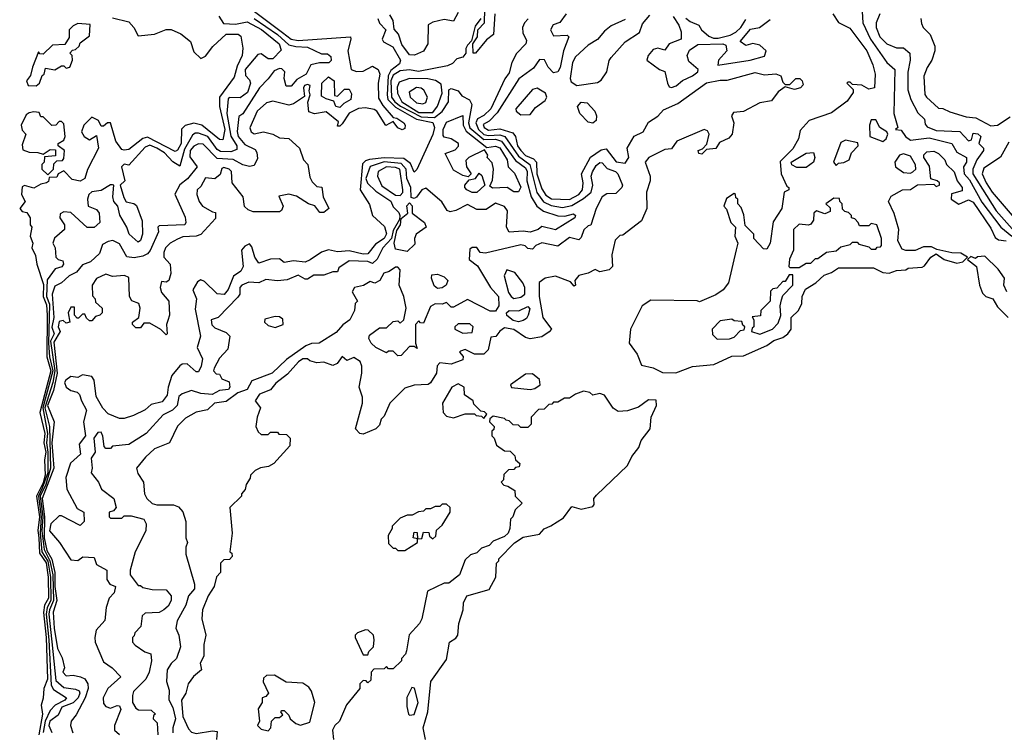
# Model space of a CAD drawing. Extents: x 2668140 to 2765664, y 823621 to 955240.
# Tile 172 of 256: x 2673244 to 2677489, y 895436 to 898509. Entities that reach past the tile are written whole.
import ezdxf

# ---------------------------------------------------------------- set-up
doc = ezdxf.new("R2010")
doc.units = 0

msp = doc.modelspace()

# ---------------------------------------------------------------- linework, layer by layer
at = {"layer": '0CON02XD'}
for points in [[(2674245, 898553.8), (2674376.7, 898453.3), (2674415, 898425.8), (2674445, 898420), (2674670, 898435), (2674672.5, 898425), (2674658.8, 898375), (2674673.3, 898295), (2674696.4, 898286.4), (2674725, 898286.7), (2674765, 898308.8), (2674790, 898295), (2674797.5, 898275), (2674790, 898235), (2674791.3, 898171.3), (2674809.7, 898139.7), (2674855, 898087.5), (2674870, 898085), (2674900, 898065), (2674906.7, 898055), (2674905, 898040), (2674893.8, 898033.8), (2674875, 898042.5), (2674855, 898070), (2674823, 898053), (2674784.2, 898114.2), (2674772.5, 898122.5), (2674735, 898129.2), (2674704.3, 898125.7), (2674665, 898106.2), (2674635, 898060), (2674625, 898050), (2674615, 898050), (2674618.3, 898068.3), (2674565, 898112.5), (2674515, 898103.8), (2674491.2, 898111.2), (2674486.1, 898153.9), (2674496.7, 898185), (2674492.5, 898202.5), (2674496.7, 898225), (2674485, 898230), (2674472.5, 898225), (2674467.5, 898215), (2674472.5, 898177.5), (2674425, 898145.8), (2674405, 898140), (2674335, 898157.5), (2674308.8, 898151.2), (2674268, 898115), (2674237, 898043), (2674242.5, 898025), (2674255, 898017.5), (2674295, 898026), (2674335, 898016.2), (2674365, 898000), (2674405, 897996.7), (2674450, 897955), (2674467.5, 897905), (2674486.7, 897885), (2674495, 897830), (2674505, 897810), (2674525, 897790), (2674547, 897787), (2674552.5, 897745), (2674577.5, 897695), (2674555, 897677.5), (2674538.3, 897678.3), (2674517, 897707), (2674490, 897715), (2674437.7, 897747.7), (2674405, 897756.2), (2674361.7, 897748.3), (2674380, 897705), (2674373.6, 897686.4), (2674365, 897680), (2674250.7, 897680.7), (2674229.3, 897689.3), (2674213.9, 897703.9), (2674207.5, 897745), (2674160, 897805), (2674156.7, 897855), (2674147.5, 897865), (2674125, 897872.5), (2674115, 897867.5), (2674108.3, 897841.7), (2674085, 897822.5), (2674045, 897827.5), (2674025, 897790), (2674010, 897775), (2674007.5, 897755), (2674017.5, 897725), (2674032.5, 897705), (2674075, 897680), (2674088.3, 897678.3), (2674088.3, 897651.7), (2674025, 897583.3), (2674005, 897576.2), (2673947, 897573), (2673925, 897563.3), (2673892.5, 897545), (2673873.3, 897525), (2673866.2, 897505), (2673866.2, 897485), (2673892.5, 897455), (2673896, 897415), (2673887.5, 897385), (2673875, 897377.5), (2673855, 897380), (2673850, 897355), (2673855, 897332.5), (2673886.7, 897295), (2673890, 897235), (2673882.5, 897212.5), (2673877.5, 897195), (2673880, 897155), (2673875, 897150), (2673853, 897173), (2673805, 897200.8), (2673780, 897200), (2673765, 897180), (2673745, 897180), (2673730, 897195), (2673730, 897205), (2673757.5, 897225), (2673763.3, 897265), (2673757.5, 897285), (2673727, 897297), (2673717.5, 897315), (2673715, 897397.5), (2673696.1, 897406.1), (2673645, 897402.5), (2673615, 897412.5), (2673575, 897393.3), (2673556.7, 897365), (2673558.3, 897318.3), (2673570, 897305), (2673571.7, 897291.7), (2673600, 897265), (2673600, 897245), (2673590, 897235), (2673570.7, 897229.3), (2673555, 897210), (2673545, 897210), (2673531.7, 897221.7), (2673525, 897240), (2673515, 897240), (2673498.3, 897221.7), (2673491.7, 897221.7), (2673480, 897235), (2673480, 897270), (2673465, 897270), (2673452.5, 897245), (2673460, 897205), (2673445, 897200), (2673431.7, 897211.7), (2673415, 897207.5), (2673410, 897185), (2673418, 897165), (2673390.9, 897119.1), (2673405.4, 896985), (2673389.5, 896910.5), (2673364.7, 896845), (2673392.9, 896775), (2673382.7, 896685), (2673390.8, 896575), (2673340.4, 896445), (2673351.6, 896365), (2673349, 896275), (2673360.8, 896220.8), (2673383.3, 896183.3), (2673395.3, 896125), (2673395.3, 896065.3), (2673403.9, 896005), (2673388.1, 895955), (2673393.5, 895885), (2673407.7, 895797.7), (2673427, 895757), (2673437.5, 895715), (2673430, 895695), (2673445, 895680), (2673475, 895683.3), (2673505.9, 895675.9), (2673525, 895666.7), (2673537.5, 895645), (2673540, 895625), (2673526.9, 895585), (2673488.3, 895511.7), (2673466.2, 895485), (2673463.8, 895465), (2673473.3, 895433.3)], [(2675292.5, 898535), (2675287.5, 898445), (2675257, 898423), (2675210, 898365), (2675200, 898365), (2675197.5, 898405), (2675217.5, 898435), (2675220, 898465), (2675247.5, 898495), (2675250, 898555)], [(2676876.7, 898545), (2676880, 898495), (2676912, 898425), (2676983.3, 898325), (2677016.7, 898295), (2677012.5, 898105), (2677030, 898045), (2677020, 898035), (2677045, 898032.5), (2677063.8, 898005), (2677085, 897990), (2677165, 897999.2), (2677262.5, 897975), (2677285, 897937.5), (2677326.2, 897915), (2677326.2, 897895), (2677314, 897875), (2677316, 897845), (2677338.7, 897818.7), (2677392.4, 897722.4), (2677474.4, 897614.4), (2677521.9, 897575)], [(2673645, 898517.5), (2673715, 898500), (2673736, 898476), (2673755, 898440), (2673825, 898446.2), (2673875, 898467.5), (2673897, 898467), (2673938.3, 898448.3), (2673980, 898415), (2673995, 898370), (2674025, 898342.5), (2674045, 898352.5), (2674077, 898393), (2674135, 898446.7), (2674186.7, 898446.7), (2674198.3, 898438.3), (2674206.1, 898386.1), (2674203.3, 898355), (2674181.2, 898308.8), (2674168.6, 898261.4), (2674105.7, 898175), (2674106, 898135), (2674128.6, 898035), (2674119.3, 897990.7), (2674105, 897992.5), (2674030, 898055), (2673995, 898062.9), (2673957.6, 898052.4), (2673942.4, 898037.6), (2673940.6, 897975), (2673925, 897946.2), (2673915, 897941.2), (2673795, 898002.5), (2673775, 897997.5), (2673715, 897950), (2673695, 897946), (2673685, 897950), (2673659.2, 897985), (2673635, 898063.8), (2673622.5, 898065), (2673605, 898050), (2673595, 898050), (2673583.8, 898075), (2673555, 898088.9), (2673521.1, 898055), (2673510.9, 898025), (2673522.5, 898005), (2673545, 897991.2), (2673575, 898010), (2673583.3, 897955), (2673536.4, 897863.6), (2673525.6, 897824.4), (2673505, 897812.9), (2673470.6, 897820.6), (2673435, 897857.5), (2673410, 897845), (2673405, 897830), (2673371.7, 897828.3), (2673368.3, 897811.7), (2673360, 897805), (2673335, 897800), (2673305, 897783.3), (2673265, 897794), (2673255, 897788.8), (2673251.8, 897755), (2673267.5, 897725), (2673244.2, 897695), (2673255, 897682.5), (2673275, 897677.5), (2673288.8, 897655), (2673290, 897625), (2673296, 897615), (2673289.6, 897575), (2673300.6, 897545), (2673297.1, 897525), (2673311.8, 897491.8), (2673317.5, 897455), (2673347, 897367), (2673344.7, 897315), (2673359.4, 897279.4), (2673362.4, 897235), (2673361.9, 897055), (2673378, 896995), (2673331.3, 896815), (2673352.8, 896725), (2673348.8, 896685), (2673356.7, 896645), (2673351.5, 896611.5), (2673354.2, 896545), (2673345, 896511.5), (2673316.1, 896455), (2673329, 896365), (2673322.9, 896307.1), (2673326, 896275), (2673329.2, 896209.2), (2673357.6, 896167.6), (2673367.4, 896105), (2673368.2, 896015), (2673351.5, 895985), (2673346.4, 895953.6), (2673358.8, 895845), (2673364.5, 895665), (2673348.9, 895625), (2673346, 895584), (2673336.4, 895553.6), (2673342.9, 895515), (2673326.8, 895425)], [(2674102.5, 898525), (2674122.3, 898492.3), (2674175, 898489.2), (2674225, 898499.4), (2674287.1, 898467.1), (2674363.3, 898405), (2674371.7, 898378.3), (2674335, 898340), (2674315, 898340), (2674285, 898362.5), (2674270.7, 898359.3), (2674216.7, 898295), (2674218.3, 898268.3), (2674235, 898250), (2674238.8, 898235), (2674226, 898195), (2674195, 898172.5), (2674146.7, 898173.3), (2674142.3, 898167.7), (2674136.9, 898105), (2674155, 898007.5), (2674180, 897965), (2674180.7, 897949.3), (2674155, 897940), (2674110.3, 897940.3), (2674095, 897950), (2674055.4, 898005.4), (2674015, 898020), (2674000.7, 898019.3), (2673989.3, 898010.7), (2673955, 897951.2), (2673935, 897877.5), (2673905, 897896.2), (2673868.8, 897935), (2673835, 897955.6), (2673805, 897968), (2673785, 897960), (2673715, 897882.5), (2673695, 897886.2), (2673683.3, 897875), (2673697.5, 897815), (2673677.5, 897795), (2673692.7, 897742.7), (2673703.8, 897723.8), (2673737, 897717), (2673748.3, 897708.3), (2673771.7, 897641.7), (2673773.8, 897585), (2673765, 897557.5), (2673755, 897550), (2673716.7, 897585), (2673706.7, 897615), (2673676.1, 897666.1), (2673667.5, 897705), (2673650, 897725), (2673646, 897745), (2673650, 897795), (2673645, 897797.5), (2673635, 897797.5), (2673595, 897772.5), (2673555, 897767.5), (2673542.5, 897755), (2673536.7, 897735), (2673540, 897705), (2673575, 897690), (2673587.5, 897675), (2673590, 897635), (2673565, 897613.3), (2673535, 897613.3), (2673465, 897677.5), (2673435, 897680), (2673418.3, 897671.7), (2673417.5, 897655), (2673436.7, 897625), (2673436.7, 897605), (2673393.6, 897566.4), (2673387.5, 897545), (2673397.5, 897525), (2673400, 897485), (2673410, 897475), (2673430, 897470), (2673432.5, 897455), (2673426.1, 897443.9), (2673397.5, 897435), (2673362.1, 897387.9), (2673359.1, 897315), (2673372.7, 897282.7), (2673368.3, 897115), (2673372.2, 897055), (2673387, 896995), (2673343.4, 896835), (2673363.7, 896725), (2673360, 896685), (2673366.1, 896645), (2673364.8, 896555), (2673341.2, 896488.8), (2673325.2, 896455), (2673336.9, 896365), (2673332, 896295), (2673339.7, 896215), (2673364.8, 896174.8), (2673377.6, 896105), (2673378.8, 896005), (2673362, 895975), (2673357.6, 895945), (2673370, 895835), (2673379.4, 895639.4), (2673390.6, 895620.6), (2673446.2, 895585), (2673438.8, 895575), (2673396.6, 895553.4), (2673375, 895530), (2673353.6, 895485), (2673345.7, 895435.7)], [(2674254.6, 898514.6), (2674355.8, 898445), (2674405, 898400.6), (2674435, 898392.9), (2674485, 898391.2), (2674545, 898362.5), (2674571.7, 898361.7), (2674585, 898350), (2674587, 898333), (2674577, 898323), (2674537, 898323), (2674500, 898315), (2674480, 898275), (2674438.6, 898251.4), (2674415, 898222.5), (2674393, 898223), (2674383.8, 898255), (2674387.5, 898285), (2674375, 898296.7), (2674365, 898298.8), (2674341.2, 898288.8), (2674315.8, 898254.2), (2674278, 898215), (2674206.4, 898103.6), (2674188.3, 898091.7), (2674182.5, 898027.5), (2674186.2, 898005), (2674215, 897971.2), (2674258.8, 897948.8), (2674267, 897937), (2674269.3, 897910.7), (2674255, 897880), (2674235, 897876.7), (2674206.4, 897883.6), (2674165, 897905.8), (2674095, 897911.2), (2674035, 897972), (2674015, 897974), (2673995, 897964), (2673979.2, 897945), (2673978, 897918), (2674008.8, 897875), (2673967.7, 897822.3), (2673935, 897797.5), (2673913.3, 897756.7), (2673957.3, 897657.3), (2673961.2, 897635), (2673956.7, 897625), (2673845, 897620), (2673840, 897615), (2673842.5, 897595), (2673806.1, 897513.9), (2673795, 897500), (2673775, 897490), (2673738.3, 897481.7), (2673706.7, 897486.7), (2673675, 897542.5), (2673646.4, 897556.4), (2673625, 897552.5), (2673600.7, 897539.3), (2673588.8, 897501.2), (2673550, 897465), (2673515, 897452.5), (2673489.3, 897420.7), (2673457.5, 897405), (2673440.8, 897389.2), (2673425, 897373.8), (2673395, 897360), (2673384.2, 897325), (2673391.1, 897225), (2673383.2, 897183.2), (2673392.9, 897155), (2673377.3, 897122.7), (2673395.8, 896995), (2673386.7, 896945), (2673352.9, 896835), (2673372.3, 896755), (2673376.7, 896575), (2673357.4, 896505), (2673332.6, 896455), (2673343.8, 896365), (2673339.1, 896305), (2673349, 896225), (2673374.3, 896175), (2673386.7, 896115), (2673390.6, 896005), (2673372, 895965), (2673370.4, 895945), (2673383.1, 895826.9)], [(2674788.5, 898515), (2674795, 898493.8), (2674822.5, 898465), (2674807.5, 898425), (2674813.3, 898413.3), (2674852.7, 898392.7), (2674886.7, 898335), (2674881.3, 898318.7), (2674845, 898289.4), (2674832.6, 898267.4), (2674827.9, 898185), (2674832.1, 898165), (2674865, 898131.8), (2674955, 898080.9), (2675025.4, 898065.4), (2675033.3, 898045), (2675025.7, 898014.3), (2674956.8, 897863.2), (2674945, 897851.2), (2674928.8, 897888.8), (2674900.8, 897910.8), (2674815, 897913.6), (2674753, 897907), (2674735, 897901.2), (2674722.3, 897887.7), (2674712, 897775), (2674751.7, 897711.7), (2674766, 897665), (2674817.7, 897617.7), (2674825.7, 897585.7), (2674815, 897566.2), (2674778.8, 897541.2), (2674745, 897500), (2674725, 897498.8), (2674665, 897512.5), (2674615, 897507.5), (2674575, 897516.2), (2674545, 897506.2), (2674496.4, 897473.6), (2674475, 897463.3), (2674425, 897468.8), (2674385, 897462.5), (2674365, 897477.5), (2674325, 897476.2), (2674275, 897460), (2674257.5, 897485), (2674245, 897530), (2674235, 897542.5), (2674215, 897533.3), (2674201.2, 897515), (2674207.5, 897445), (2674197.5, 897425), (2674166.4, 897403.6), (2674143.6, 897346.4), (2674126.1, 897323.9), (2674095, 897327.5), (2674040.7, 897380.7), (2674025, 897386.7), (2674010.7, 897379.3), (2673990, 897345), (2674006.2, 897305), (2674000.5, 897260.5), (2674023.8, 897145), (2674010, 897095), (2674033, 897047), (2674026.2, 897015), (2674015, 896990), (2674005, 896990), (2673965.8, 897025.8), (2673945, 897023.8), (2673935, 897016.2), (2673900, 896975), (2673883.8, 896925), (2673880.5, 896889.5), (2673858.3, 896861.7), (2673810.5, 896849.5), (2673785, 896827.5), (2673735, 896802.5), (2673695, 896790), (2673675, 896790), (2673625, 896810), (2673603.3, 896833.3), (2673573.8, 896885), (2673565.7, 896955), (2673555, 896970), (2673515, 896977.5), (2673495, 896966.7), (2673465, 896970), (2673442.5, 896955), (2673437.5, 896945), (2673444.1, 896924.1), (2673465, 896910), (2673492.5, 896902.5), (2673502.5, 896892.5), (2673510, 896865), (2673532.5, 896825), (2673518.8, 896775), (2673528, 896715), (2673500.7, 896679.3), (2673506.7, 896635), (2673462.7, 896597.3), (2673443.8, 896535), (2673447.5, 896485), (2673491.7, 896401.7), (2673520, 896385), (2673522.5, 896345), (2673505, 896327.5), (2673425, 896370), (2673415, 896370), (2673378, 896335), (2673373.1, 896305), (2673416.2, 896255), (2673465, 896180), (2673495, 896176.7), (2673517, 896193), (2673565, 896190), (2673575, 896160), (2673620, 896135), (2673620, 896095), (2673632.5, 896075), (2673657.5, 896065), (2673651.7, 896038.3), (2673630, 896015), (2673616.7, 895975), (2673611.7, 895918.3), (2673573.3, 895876.7), (2673567.5, 895845), (2673570, 895825), (2673605, 895740), (2673643.3, 895715), (2673680, 895675), (2673623.8, 895625), (2673604, 895585), (2673605, 895560), (2673615, 895547.5), (2673635, 895540), (2673665, 895552.5), (2673675, 895550), (2673680, 895535), (2673653.3, 895465), (2673653.3, 895445), (2673675, 895427.5)], [(2675232.5, 898515), (2675208.3, 898481.7), (2675191.7, 898418.3), (2675175, 898400), (2675167.5, 898385), (2675167.5, 898365), (2675155, 898347.5), (2675129.3, 898340.7), (2675110, 898320), (2675089.3, 898310.7), (2674963.9, 898286.1), (2674925, 898292.5), (2674885, 898289.2), (2674855, 898270), (2674844.6, 898245.4), (2674847.8, 898175), (2674861.4, 898155), (2674886.5, 898136.5), (2674975, 898090), (2675032.2, 898087.8), (2675065, 898113.3), (2675092.5, 898155), (2675095, 898206.7), (2675105, 898212.5), (2675135, 898202.5), (2675150.7, 898180.7), (2675183, 898163), (2675193.9, 898143.9), (2675179.4, 898065), (2675185, 898042.5), (2675245, 897992.5), (2675295, 897993.3), (2675322, 897985), (2675382.2, 897902.2), (2675425, 897870), (2675431.9, 897855), (2675431.2, 897815), (2675449.2, 897745), (2675474.5, 897704.5), (2675503.1, 897683.1), (2675565, 897663.8), (2675595, 897662.5), (2675631.7, 897671.7), (2675640, 897665), (2675637.5, 897655), (2675555, 897603.3), (2675495, 897617.5), (2675480, 897605), (2675445, 897592.5), (2675415, 897597.5), (2675355, 897592.5), (2675343.3, 897615), (2675348, 897685), (2675335, 897703.3), (2675295, 897717.5), (2675255, 897690), (2675215, 897690), (2675175, 897712.5), (2675125, 897686.7), (2675100.7, 897680.7), (2675086.7, 897686.7), (2675063.9, 897723.9), (2674995, 897782.5), (2674977.5, 897775), (2674955, 897743.3), (2674945, 897737.5), (2674932.5, 897742.5), (2674930, 897785), (2674912.9, 897825), (2674910, 897865), (2674888.9, 897888.9), (2674815, 897896.2), (2674755, 897876), (2674736, 897825), (2674744.3, 897804.3), (2674779.2, 897769.2), (2674845, 897726.2), (2674855, 897702.5), (2674878.3, 897678.3), (2674883.3, 897665), (2674881.7, 897648.3), (2674855, 897600), (2674847.5, 897565), (2674810, 897525), (2674785, 897476.2), (2674765, 897457.5), (2674745, 897465.8), (2674665, 897470), (2674620.7, 897439.3), (2674615, 897422.5), (2674595, 897422.5), (2674555, 897407.5), (2674513, 897407), (2674485, 897390), (2674475, 897390), (2674445, 897407.5), (2674397, 897387), (2674355, 897383.3), (2674305, 897388.8), (2674275, 897373.8), (2674232.3, 897377.7), (2674202.5, 897365), (2674193.3, 897355), (2674193.3, 897325), (2674185, 897313.3), (2674100, 897225), (2674070, 897215), (2674073, 897193), (2674085, 897180), (2674135, 897160), (2674150, 897145), (2674141.7, 897088.3), (2674105, 897050), (2674083.3, 897006.7), (2674080, 896995), (2674091.7, 896981.7), (2674105, 896980), (2674115, 896960), (2674147, 896947), (2674150, 896925), (2674145, 896913.8), (2674105, 896910), (2674073.6, 896893.6), (2674025, 896896.7), (2673985, 896910), (2673944.1, 896895.9), (2673930, 896885), (2673922.5, 896845), (2673902.5, 896825), (2673862.5, 896805), (2673790, 896725), (2673715, 896677.5), (2673645, 896670), (2673635, 896660), (2673615, 896660), (2673608.3, 896668.3), (2673603.3, 896713.3), (2673595, 896730), (2673580.7, 896729.3), (2673564, 896705), (2673570, 896645), (2673551.7, 896618.3), (2673556.7, 896575), (2673552.5, 896555), (2673583.3, 896515), (2673597.5, 896485), (2673650, 896445), (2673660, 896405), (2673648.3, 896391.7), (2673630, 896385), (2673630, 896365), (2673635, 896360), (2673685, 896360), (2673695, 896370), (2673725, 896370), (2673780, 896355), (2673790, 896335), (2673787.5, 896305), (2673742.5, 896215), (2673720, 896135), (2673720, 896115), (2673755, 896070), (2673765, 896070), (2673775, 896060), (2673815, 896052.5), (2673875, 896050), (2673897.5, 896025), (2673897.5, 896005), (2673885, 895980), (2673866.1, 895963.9), (2673845, 895952.5), (2673785, 895950), (2673771.7, 895938.3), (2673767, 895893), (2673740, 895865), (2673738.3, 895851.7), (2673730, 895845), (2673730, 895825), (2673741.7, 895811.7), (2673783, 895783), (2673810, 895775), (2673812.5, 895745), (2673802.5, 895695), (2673787.5, 895665), (2673735, 895612.5), (2673731.2, 895595), (2673730, 895565), (2673745, 895540), (2673757, 895533), (2673811.7, 895531.7), (2673830, 895515), (2673821.7, 895508.3), (2673820, 895495), (2673837, 895477), (2673840, 895425)], [(2675600, 898535), (2675573, 898497), (2675543.6, 898486.4), (2675532.5, 898465), (2675545, 898440), (2675605, 898442.5), (2675612.5, 898435), (2675588.8, 898375), (2675575, 898302.5), (2675565, 898283.8), (2675545, 898280), (2675522.5, 898305), (2675506.4, 898336.4), (2675485, 898337.5), (2675459.3, 898300.7), (2675395.7, 898254.3), (2675302.4, 898107.6), (2675267.7, 898072.3), (2675242.5, 898057.5), (2675246.2, 898045), (2675265, 898032.5), (2675315, 898039.2), (2675370.8, 898020.8), (2675381.2, 898005), (2675390, 897965), (2675404.6, 897944.6), (2675425, 897924.2), (2675458.9, 897908.9), (2675472.5, 897895), (2675473.5, 897845), (2675495, 897780), (2675512, 897752), (2675537, 897737), (2675615, 897734.3), (2675655, 897756), (2675671.2, 897775), (2675673.8, 897805), (2675666, 897845), (2675705, 897916.7), (2675751.7, 897948.3), (2675773, 897953), (2675815.9, 897895.9), (2675855, 897890), (2675870, 897915), (2675863.3, 897955), (2675893, 898007), (2675932.5, 898025), (2675955, 898066.7), (2675995, 898093.3), (2676019.5, 898120.5), (2676082.3, 898147.7), (2676205, 898237.5), (2676265, 898248.6), (2676295, 898248), (2676415, 898281.2), (2676455, 898271.2), (2676505, 898276.2), (2676526.4, 898266.4), (2676535, 898240), (2676545, 898230), (2676565, 898230), (2676590, 898255), (2676607.5, 898255), (2676617.5, 898245), (2676621.7, 898228.3), (2676610, 898215), (2676585, 898207.5), (2676545, 898220), (2676515, 898197.5), (2676485, 898160), (2676435, 898150), (2676365, 898113.8), (2676321.7, 898108.3), (2676312.5, 898095), (2676323.3, 898065), (2676316.7, 898015), (2676302.3, 897997.7), (2676260.7, 897979.3), (2676245, 897953.3), (2676205, 897950), (2676185, 897930), (2676171.7, 897931.7), (2676170, 897945), (2676188.3, 897951.7), (2676207.5, 897972.5), (2676217.5, 898015), (2676209.3, 898029.3), (2676195, 898036), (2676077.5, 897985), (2676055, 897952.5), (2676025, 897948.8), (2675956.7, 897915), (2675941.2, 897895), (2675962.5, 897835), (2675962.5, 897815), (2675946.7, 897765), (2675947.5, 897695), (2675925, 897642.5), (2675845, 897580), (2675831.7, 897578.3), (2675811.7, 897558.3), (2675797.5, 897495), (2675800, 897445), (2675785, 897430), (2675745, 897422.5), (2675725, 897432.5), (2675695, 897416.2), (2675655, 897406.7), (2675637.5, 897385), (2675640, 897365), (2675635, 897360), (2675618.3, 897378.3), (2675555, 897403.3), (2675510, 897395), (2675483.9, 897376.1), (2675483.3, 897315), (2675500, 897225), (2675537.5, 897175), (2675527, 897163), (2675495, 897142), (2675445, 897132.5), (2675425, 897138.8), (2675375, 897173.8), (2675335, 897180), (2675313.6, 897166.4), (2675297, 897143), (2675275, 897140), (2675263.8, 897085), (2675245, 897066.2), (2675205, 897066.7), (2675165, 897086.7), (2675145, 897080), (2675140, 897075), (2675156.7, 897056.7), (2675155, 897042.5), (2675105, 897023.8), (2675055, 897030), (2675043.6, 897016.4), (2675041.2, 896985), (2675015, 896943.3), (2675005, 896936.7), (2674945, 896932.5), (2674905, 896920), (2674840, 896855), (2674815, 896800), (2674803, 896787), (2674795, 896760), (2674780, 896745), (2674725, 896722.5), (2674710, 896725), (2674692.5, 896745), (2674722.5, 896855), (2674721.7, 896881.7), (2674707.5, 896925), (2674720, 896985), (2674720, 897015), (2674712.5, 897035), (2674685, 897052.5), (2674655, 897040), (2674635, 897057.5), (2674613, 897027), (2674595, 897017.5), (2674555, 897032.5), (2674525, 897030), (2674495, 897037.5), (2674485, 897046.7), (2674465, 897046.2), (2674446.1, 897033.9), (2674399.5, 896980.5), (2674348.3, 896941.7), (2674325, 896912.5), (2674277.5, 896895), (2674260, 896865), (2674282.5, 896835), (2674267.5, 896795), (2674262.5, 896755), (2674271.7, 896731.7), (2674285, 896720), (2674315, 896720), (2674325, 896730), (2674355, 896730), (2674361.7, 896721.7), (2674395, 896720), (2674410, 896705), (2674408.3, 896671.7), (2674340, 896595), (2674317, 896583), (2674283, 896577), (2674260, 896565), (2674240, 896545), (2674238.3, 896531.7), (2674220, 896505), (2674217, 896483), (2674200, 896465), (2674200, 896455), (2674150, 896405), (2674160, 896295), (2674150, 896215), (2674158.3, 896208.3), (2674160, 896195), (2674148.3, 896181.7), (2674125, 896180), (2674110, 896165), (2674110, 896125), (2674093, 896107), (2674082.5, 896065), (2674056.7, 896025), (2674032.5, 895965), (2674030, 895925), (2674046.7, 895855), (2674037.5, 895815), (2674037.5, 895765), (2674022.5, 895735), (2674027.5, 895705), (2673993.6, 895676.4), (2673970, 895645), (2673960, 895605), (2673942.5, 895575), (2673948, 895505), (2673971.7, 895451.7), (2673985, 895437.5), (2674005, 895431.2), (2674075, 895442.5), (2674095, 895440), (2674092.5, 895405)], [(2675135, 898540), (2675115, 898502.5), (2675075, 898510), (2675025, 898498.8), (2675005, 898487.5), (2675003.8, 898405), (2674985, 898373.8), (2674946.4, 898356.4), (2674925, 898357.5), (2674891.7, 898401.7), (2674877, 898447), (2674858.3, 898468.3), (2674853.8, 898505), (2674840.3, 898530.3)], [(2675437, 898513), (2675420, 898495), (2675412.5, 898475), (2675413, 898453), (2675429.3, 898419.3), (2675426.7, 898405), (2675386.4, 898363.6), (2675366.7, 898325), (2675355, 898280), (2675336.4, 898253.6), (2675276.2, 898125), (2675245, 898096), (2675218.3, 898081.7), (2675211.4, 898065), (2675221.9, 898035), (2675245, 898014.4), (2675265, 898009.5), (2675315, 898013.3), (2675336.2, 898005), (2675395, 897920.8), (2675444.2, 897885), (2675473.4, 897763.4), (2675503.2, 897723.2), (2675535, 897708.6), (2675585, 897699.2), (2675625, 897708.6), (2675675, 897738.1)], [(2675855, 898510), (2675795, 898483.3), (2675765, 898460), (2675735, 898423.3), (2675695, 898400), (2675640.6, 898349.4), (2675627.5, 898325), (2675618, 898255), (2675621.2, 898241.2), (2675646.1, 898226.1), (2675735, 898238), (2675751.2, 898248.8), (2675776.2, 898285), (2675786.1, 898333.9), (2675793.9, 898346.1), (2675855, 898413.3), (2675916.4, 898453.6), (2675929.3, 898490.7), (2675961.4, 898528.6)], [(2676750, 898535), (2676775, 898497.5), (2676823, 898473), (2676896.2, 898375), (2676922.5, 898315), (2676932.5, 898275), (2676930, 898215), (2676905, 898210), (2676875, 898227.5), (2676835, 898230), (2676825, 898240), (2676815, 898240), (2676810, 898235), (2676837.5, 898207.5), (2676837.5, 898195), (2676811.7, 898158.3), (2676745, 898108), (2676647.5, 898075), (2676609.3, 898030.7), (2676602.5, 897995), (2676578.3, 897951.7), (2676523, 897897), (2676527.5, 897845), (2676551.7, 897791.7), (2676560, 897785), (2676560, 897775), (2676540, 897765), (2676530, 897695), (2676493, 897637), (2676480, 897545), (2676465, 897520), (2676451.7, 897521.7), (2676410, 897565), (2676410, 897585), (2676371.7, 897621.7), (2676367, 897667), (2676355, 897700), (2676340, 897715), (2676340, 897735), (2676331.7, 897741.7), (2676330, 897755), (2676325, 897760), (2676291.7, 897738.3), (2676280, 897705), (2676291.7, 897691.7), (2676310, 897635), (2676330, 897615), (2676327.5, 897575), (2676340, 897545), (2676333, 897517), (2676300, 897375), (2676277.5, 897345), (2676245, 897323.3), (2676175, 897292.5), (2676165, 897297.5), (2675965, 897300), (2675927.5, 897275), (2675877.5, 897175), (2675872.5, 897115), (2675907, 897067), (2675925, 897020), (2675975, 897007.5), (2676015, 896987.5), (2676073, 896987), (2676145, 897013.3), (2676237, 897023), (2676315, 897058.8), (2676365, 897060), (2676465, 897104), (2676495, 897125.8), (2676535, 897138.8), (2676556.7, 897155), (2676570, 897175), (2676570, 897225), (2676602.5, 897255), (2676616.7, 897285), (2676617.5, 897315), (2676632.7, 897347.3), (2676676.7, 897375), (2676712.7, 897407.3), (2676745, 897418.8), (2676775, 897438.8), (2676925, 897438.8), (2676965, 897418.8), (2676993.6, 897416.4), (2677025, 897427.5), (2677065, 897430), (2677075, 897437.5), (2677135, 897442.5), (2677145, 897447.5), (2677172.5, 897485)], [(2676062.3, 898522.3), (2676086.7, 898485), (2676096.4, 898456.4), (2676096.7, 898425), (2676044.2, 898405.8), (2676025, 898377.5), (2675995, 898386.7), (2675975, 898380), (2675953.3, 898355), (2675947.5, 898335), (2676002.5, 898295), (2676026.4, 898286.4), (2676036.7, 898235), (2676045, 898220), (2676055, 898217.5), (2676075, 898223.8), (2676102.5, 898247.5), (2676145, 898266.7), (2676167.5, 898285), (2676170, 898295), (2676129.5, 898329.5), (2676122, 898355), (2676132.5, 898377.5), (2676168.3, 898401.7), (2676275.8, 898405.8), (2676289.3, 898399.3), (2676293.3, 898375), (2676257.5, 898335), (2676253.6, 898313.6), (2676394.1, 898334.1), (2676455, 898352), (2676463.3, 898375), (2676435, 898400), (2676405, 898406), (2676375, 898397.5), (2676350, 898415), (2676395, 898468.8), (2676433.9, 898476.1), (2676479.5, 898510.5)], [(2676116.4, 898516.4), (2676135, 898500.8), (2676172.5, 898485), (2676183.3, 898465), (2676215, 898438), (2676235, 898429.2), (2676255, 898429.4), (2676307.8, 898442.2), (2676332.5, 898455), (2676354.1, 898475.9), (2676375, 898510)], [(2676952.5, 898535), (2676936.7, 898495), (2676936.7, 898475), (2676953.3, 898435), (2676982.5, 898405), (2677025, 898387.5), (2677055, 898387.5), (2677082.5, 898365), (2677083.3, 898335), (2677073.6, 898283.6), (2677073.6, 898206.4), (2677086.7, 898165), (2677117, 898107), (2677145, 898080), (2677148.3, 898058.3), (2677157, 898047), (2677195, 898031.2), (2677297, 898027), (2677335, 897987.5), (2677348.3, 897991.7), (2677355, 898020), (2677375, 898017.5), (2677387.5, 898005), (2677380, 897975), (2677400, 897955), (2677400, 897945), (2677371.2, 897905), (2677354, 897865), (2677354.2, 897845), (2677454, 897685), (2677534.6, 897594.6)], [(2677130, 898515), (2677133, 898493), (2677140, 898475), (2677170, 898445), (2677190, 898395), (2677190, 898375), (2677177.5, 898335), (2677156.7, 898303.3), (2677142.5, 898265), (2677147, 898187), (2677153.3, 898175), (2677205, 898127.5), (2677225, 898126.7), (2677255, 898111.2), (2677325, 898090), (2677366.4, 898086.4), (2677431.7, 898051.7), (2677460, 898055), (2677515, 898090)], [(2673315, 898224), (2673330, 898235), (2673341.7, 898268.3), (2673350, 898275), (2673355, 898300), (2673395, 898292.5), (2673425, 898310), (2673435, 898310), (2673445, 898300), (2673460, 898305), (2673472.5, 898335), (2673470, 898355), (2673460, 898365), (2673471.7, 898378.3), (2673485, 898380), (2673500, 898395), (2673505, 898410), (2673545, 898440), (2673548.3, 898488.3), (2673495, 898492.5), (2673475, 898482.5), (2673457.5, 898465), (2673457, 898433), (2673438.3, 898401.7), (2673385, 898400), (2673345, 898360), (2673331.7, 898361.7), (2673325, 898370), (2673298.8, 898305), (2673291.2, 898268.8), (2673272.9, 898245), (2673280, 898225), (2673315, 898224)], [(2674625, 898130), (2674607.5, 898135), (2674598.3, 898158.3), (2674565, 898167.5), (2674545, 898180), (2674546.7, 898235), (2674575, 898262.5), (2674600, 898245), (2674601.7, 898181.7), (2674615, 898180), (2674645, 898210), (2674665, 898210), (2674675, 898190), (2674672.5, 898165), (2674642, 898148), (2674625, 898130)], [(2674965, 898108.5), (2675025, 898109.2), (2675045, 898136.7), (2675065, 898192.5), (2675061.7, 898231.7), (2675037.3, 898247.3), (2675004.1, 898254.1), (2674924.2, 898255.8), (2674880.5, 898239.5), (2674872.3, 898217.7), (2674872.7, 898192.7), (2674892.5, 898155), (2674965, 898108.5)], [(2674983, 898147), (2674995, 898152.5), (2675002.5, 898175), (2674986.7, 898205), (2674975, 898213.3), (2674955, 898216.2), (2674923.9, 898196.1), (2674927.5, 898175), (2674955, 898150), (2674983, 898147)], [(2675405, 898099.2), (2675445, 898100), (2675468.8, 898131.2), (2675509.5, 898160.5), (2675517.5, 898175), (2675511.7, 898191.7), (2675475, 898214.2), (2675455, 898208.8), (2675383.8, 898125), (2675384.2, 898114.2), (2675405, 898099.2)], [(2675715, 898063.3), (2675695, 898066.7), (2675658.8, 898105), (2675648.8, 898135), (2675665, 898153.3), (2675690.7, 898150.7), (2675723.8, 898115), (2675731.2, 898095), (2675730, 898075), (2675715, 898063.3)], [(2673365, 897840), (2673390, 897865), (2673391.7, 897888.3), (2673405, 897900), (2673428.3, 897901.7), (2673435, 897910), (2673437.5, 897945), (2673410, 897965), (2673410, 897975), (2673435, 897990), (2673440, 898005), (2673435, 898060), (2673425, 898070), (2673415, 898070), (2673400, 898055), (2673383, 898053), (2673345, 898090), (2673335, 898090), (2673328.3, 898108.3), (2673305, 898112.5), (2673285, 898107.5), (2673271.7, 898098.3), (2673250, 898055), (2673255, 898033.3), (2673270, 898015), (2673255, 897970), (2673257.5, 897947.5), (2673285, 897937.5), (2673323, 897937), (2673345, 897930), (2673375, 897950), (2673398.3, 897948.3), (2673398.3, 897921.7), (2673351.7, 897918.3), (2673350, 897895), (2673340, 897885), (2673340, 897865), (2673365, 897840)], [(2675375, 897766.7), (2675345.8, 897785.8), (2675283.3, 897783.3), (2675271.7, 897791.7), (2675283, 897817), (2675286.7, 897865), (2675281.7, 897891.7), (2675260, 897915), (2675262.5, 897925), (2675247.5, 897947.5), (2675180, 897915), (2675167.5, 897902.5), (2675170, 897875), (2675190, 897845), (2675178.3, 897831.7), (2675155, 897836.7), (2675115, 897860), (2675078.3, 897931.7), (2675122.3, 897947.7), (2675136.1, 897963.9), (2675136.2, 897975), (2675105, 897995.7), (2675075, 898002.5), (2675070, 898010), (2675070, 898035), (2675085, 898067.5), (2675155, 898096.7), (2675155.6, 898055), (2675169.1, 898029.1), (2675258.3, 897958.3), (2675295, 897963.3), (2675315, 897956.2), (2675346.2, 897905), (2675350, 897875), (2675377, 897847), (2675405, 897787.5), (2675395, 897767.5), (2675375, 897766.7)], [(2676965, 897983.3), (2676980, 897995), (2676986.7, 898015), (2676982.5, 898025), (2676952.5, 898045), (2676935, 898076.7), (2676915, 898076.7), (2676908.8, 898055), (2676910, 898005), (2676965, 897983.3)], [(2676765, 897880), (2676775, 897890), (2676797, 897893), (2676820, 897905), (2676830, 897935), (2676860, 897965), (2676858.3, 897978.3), (2676805, 897990), (2676785, 897980), (2676752.5, 897895), (2676765, 897880)], [(2677508.8, 897981.2), (2677473, 897917), (2677401.7, 897868.3), (2677393.8, 897845), (2677410.8, 897805), (2677437.5, 897765), (2677523.8, 897665)], [(2676635, 897872.5), (2676595, 897872.5), (2676573.6, 897883.6), (2676570, 897895), (2676635, 897933.3), (2676667, 897937), (2676672.5, 897915), (2676666.7, 897895), (2676635, 897872.5)], [(2677172.5, 897485), (2677195, 897500), (2677230, 897475), (2677285, 897460), (2677310, 897465), (2677330, 897485), (2677301.7, 897501.7), (2677263.6, 897503.6), (2677198.3, 897518.3), (2677175, 897530), (2677140.7, 897529.3), (2677105, 897514), (2677065, 897513.8), (2677049.3, 897519.3), (2677030, 897555), (2677034, 897605), (2677013.9, 897673.9), (2676990, 897725), (2677001.7, 897748.3), (2677050, 897775), (2677085, 897777.5), (2677115, 897797.5), (2677185, 897800), (2677195, 897790), (2677210, 897795), (2677210, 897805), (2677200, 897815), (2677173, 897823), (2677167, 897877), (2677142.5, 897915), (2677143, 897927), (2677155, 897940), (2677185, 897942.5), (2677205, 897932.5), (2677232.5, 897905), (2677240, 897885), (2677273, 897853), (2677286.7, 897815), (2677307.5, 897785), (2677308.3, 897771.7), (2677261.7, 897758.3), (2677260, 897735), (2677293.3, 897713.3), (2677335, 897732.5), (2677355, 897722.5), (2677430.7, 897610.7), (2677450, 897570), (2677465, 897560), (2677496.7, 897555)], [(2677085, 897847.5), (2677095, 897852.5), (2677107.5, 897865), (2677107, 897883), (2677085, 897920), (2677055, 897931.2), (2677037.5, 897925), (2677017.5, 897895), (2677020, 897875), (2677055, 897850), (2677085, 897847.5)], [(2675675, 897738.1), (2675708, 897765), (2675715.8, 897795), (2675708.8, 897835), (2675713.6, 897853.6), (2675729.5, 897880.5), (2675745, 897893.3), (2675755, 897892.5), (2675777.7, 897867.7), (2675812.5, 897855), (2675822.5, 897845), (2675842.5, 897795), (2675840, 897785), (2675815, 897760), (2675775, 897758.8), (2675756.2, 897745), (2675730, 897695), (2675707, 897623), (2675695, 897620), (2675677, 897603), (2675665, 897570), (2675655, 897560), (2675615, 897570), (2675565, 897533.3), (2675495, 897546.7), (2675470, 897535), (2675455, 897520), (2675435, 897522.5), (2675423.6, 897533.6), (2675405, 897538.8), (2675253, 897503), (2675230, 897505), (2675215, 897527.5), (2675195, 897527.5), (2675185, 897520), (2675182.5, 897475), (2675218.3, 897448.3), (2675273.9, 897353.9), (2675308.8, 897315), (2675310, 897275), (2675295, 897252.5), (2675273, 897253), (2675175, 897303.3), (2675115, 897270), (2675105, 897270), (2675085, 897290), (2675065, 897282.5), (2675035, 897283.3), (2675015, 897272.5), (2674985, 897200), (2674971.7, 897201.7), (2674965, 897210), (2674950, 897195), (2674950, 897115), (2674958.3, 897091.7), (2674945, 897100), (2674925, 897100), (2674888.3, 897061.7), (2674875, 897060), (2674855, 897080), (2674835, 897080), (2674825, 897072.5), (2674780, 897095), (2674760, 897115), (2674750, 897135), (2674751.7, 897148.3), (2674795, 897180), (2674825, 897180), (2674855, 897207.5), (2674875, 897210), (2674885, 897200), (2674900, 897215), (2674910, 897265), (2674900, 897315), (2674880, 897365), (2674885, 897430), (2674875, 897442.5), (2674865, 897442.5), (2674837, 897423), (2674813.6, 897416.4), (2674797.5, 897385), (2674775, 897372.5), (2674755, 897380), (2674726.4, 897363.6), (2674687.5, 897355), (2674677.5, 897335), (2674700, 897295), (2674690, 897285), (2674687.5, 897255), (2674667.5, 897215), (2674637, 897193), (2674609.3, 897160.7), (2674535.9, 897114.1), (2674503, 897113), (2674477.7, 897102.3), (2674395, 897043.8), (2674333.3, 896985), (2674245, 896951.2), (2674225, 896913.8), (2674185, 896900), (2674135, 896863.3), (2674084.2, 896855.8), (2674053.6, 896826.4), (2674005, 896816.7), (2673959.3, 896790.7), (2673923.9, 896756.1), (2673890, 896685), (2673825, 896658.8), (2673787, 896623), (2673747.5, 896575), (2673753, 896553), (2673777.5, 896515), (2673782.5, 896465), (2673792.5, 896445), (2673815, 896423.3), (2673835, 896416.7), (2673907, 896417), (2673928.3, 896408.3), (2673947, 896387), (2673960, 896345), (2673960, 896275), (2673967.5, 896255), (2673960, 896235), (2673960, 896205), (2673997.5, 896075), (2673997.5, 896055), (2673972.5, 896025), (2673960, 895985), (2673923.6, 895916.4), (2673917.5, 895885), (2673930, 895855), (2673937.5, 895805), (2673920, 895755), (2673897, 895733), (2673880, 895705), (2673876.7, 895655), (2673888.3, 895618.3), (2673887, 895577), (2673903.9, 895543.9), (2673915.8, 895495), (2673903.8, 895455), (2673904, 895434)], [(2674885, 897751.2), (2674895.5, 897764.5), (2674895.8, 897775), (2674883.8, 897865), (2674865, 897872.5), (2674825, 897874), (2674790, 897855), (2674786.7, 897835), (2674805, 897793.3), (2674865, 897752), (2674885, 897751.2)], [(2675215, 897763.8), (2675195, 897764), (2675172.5, 897775), (2675163.3, 897785), (2675163.3, 897795), (2675181.7, 897818.3), (2675210, 897825), (2675225, 897847.5), (2675237, 897837), (2675250, 897795), (2675215, 897763.8)], [(2676605, 897440), (2676635, 897460), (2676655, 897460), (2676675, 897480), (2676685, 897480), (2676723, 897507), (2676765, 897512.5), (2676785, 897530), (2676825, 897540), (2676835, 897550), (2676855, 897550), (2676861.7, 897541.7), (2676905, 897530), (2676915, 897520), (2676935, 897520), (2676941.7, 897528.3), (2676955, 897530), (2676960, 897535), (2676960, 897565), (2676940, 897625), (2676915, 897630), (2676905, 897620), (2676865, 897620), (2676860, 897635), (2676845, 897650), (2676830, 897655), (2676830, 897665), (2676818.3, 897678.3), (2676801.7, 897681.7), (2676791.7, 897691.7), (2676790, 897715), (2676780, 897725), (2676778.3, 897738.3), (2676755, 897740), (2676720, 897715), (2676738.3, 897698.3), (2676738.3, 897681.7), (2676715, 897672.5), (2676680, 897685), (2676667.5, 897675), (2676666.7, 897645), (2676655, 897627.5), (2676645, 897622.5), (2676605, 897627.5), (2676580, 897605), (2676580, 897515), (2676563, 897477), (2676560, 897445), (2676565, 897440), (2676605, 897440)], [(2674915, 897510), (2674865, 897520), (2674858.8, 897545), (2674870, 897600), (2674886.2, 897625), (2674888.3, 897651.7), (2674917.5, 897675), (2674913.6, 897706.4), (2674925, 897720), (2674936.2, 897706.2), (2674936.7, 897675), (2674990, 897635), (2674996.7, 897615), (2674953.3, 897585), (2674946.7, 897565), (2674948.3, 897541.7), (2674915, 897510)], [(2677500, 897335), (2677487.5, 897365), (2677490, 897395), (2677463.3, 897433.3), (2677405, 897490), (2677373.6, 897486.4), (2677365, 897480), (2677345, 897487.5), (2677330, 897475), (2677370, 897445), (2677382.5, 897365), (2677395, 897330), (2677410, 897315), (2677440, 897305), (2677460.7, 897270.7), (2677505.6, 897225.6)], [(2675045, 897350), (2675031.7, 897361.7), (2675020, 897395), (2675021.7, 897408.3), (2675045, 897412.5), (2675075, 897400), (2675090, 897385), (2675082.5, 897365), (2675065, 897352.5), (2675045, 897350)], [(2675375, 897307.5), (2675405, 897313.3), (2675422.5, 897325), (2675422.5, 897355), (2675413.3, 897375), (2675378.8, 897418.8), (2675345, 897430), (2675333.3, 897405), (2675352.3, 897332.3), (2675362.5, 897315), (2675375, 897307.5)], [(2676435, 897152.5), (2676490, 897175), (2676515, 897200), (2676525.9, 897234.1), (2676522.5, 897275), (2676528.3, 897301.7), (2676535, 897320), (2676577.5, 897365), (2676578.3, 897408.3), (2676561.7, 897408.3), (2676545, 897380), (2676535, 897380), (2676508.3, 897351.7), (2676491.7, 897348.3), (2676481.7, 897338.3), (2676480, 897295), (2676440, 897255), (2676438.3, 897231.7), (2676401.7, 897228.3), (2676410, 897215), (2676410, 897185), (2676401.7, 897178.3), (2676400, 897165), (2676435, 897152.5)], [(2675395, 897206.7), (2675372.1, 897212.1), (2675345, 897233.3), (2675343.3, 897245), (2675354.2, 897255.8), (2675396.4, 897253.6), (2675435, 897272.5), (2675443, 897263), (2675436.7, 897235), (2675429.3, 897220.7), (2675415, 897212.5), (2675395, 897206.7)], [(2674345, 897182.5), (2674380, 897195), (2674378.3, 897218.3), (2674365, 897227.5), (2674345, 897230), (2674301.7, 897218.3), (2674300, 897205), (2674315, 897190), (2674345, 897182.5)], [(2675155, 897157.5), (2675195, 897160), (2675200, 897185), (2675185, 897197.5), (2675135, 897197.5), (2675120, 897185), (2675120, 897175), (2675155, 897157.5)], [(2676251.7, 897131.7), (2676305, 897132.5), (2676325, 897140), (2676351.7, 897168.3), (2676368.3, 897171.7), (2676370, 897185), (2676361.7, 897191.7), (2676358.3, 897208.3), (2676325, 897210), (2676315, 897217.5), (2676265, 897210), (2676230, 897175), (2676231.7, 897151.7), (2676251.7, 897131.7)], [(2675445, 896913.8), (2675465, 896918.8), (2675488, 896935), (2675485, 896957.5), (2675455, 896982.5), (2675425, 896980), (2675360, 896935), (2675365, 896922.5), (2675445, 896913.8)], [(2675245, 896790), (2675258.3, 896808.3), (2675248.3, 896818.3), (2675231.7, 896821.7), (2675201.7, 896851.7), (2675200, 896865), (2675161.7, 896891.7), (2675160, 896925), (2675135, 896938.8), (2675106.7, 896925), (2675067.5, 896855), (2675070, 896815), (2675085, 896800), (2675115, 896792.5), (2675165, 896810), (2675205, 896810), (2675211.7, 896801.7), (2675235, 896800), (2675245, 896790)], [(2674993.3, 895405), (2674983.3, 895455), (2675003.8, 895525), (2675016.7, 895655), (2675085, 895750), (2675097.5, 895825), (2675125, 895842.5), (2675133.3, 895855), (2675137.5, 895905), (2675156.7, 895965), (2675157.5, 895995), (2675172.5, 896025), (2675268, 896052), (2675297.5, 896105), (2675300, 896165), (2675310, 896175), (2675310, 896185), (2675377, 896253), (2675415, 896277.5), (2675485, 896290), (2675505.9, 896314.1), (2675533.8, 896326.2), (2675589.5, 896360.5), (2675625, 896410), (2675665, 896398.8), (2675715, 896410), (2675720.7, 896419.3), (2675720, 896445), (2675730.5, 896459.5), (2675865, 896587.5), (2675883.3, 896625), (2675913.3, 896665), (2675923.3, 896695), (2675962.5, 896745), (2675966.7, 896795), (2675990, 896845), (2675988.3, 896868.3), (2675955, 896870), (2675911.7, 896838.3), (2675865, 896822.5), (2675825, 896820), (2675803.6, 896833.6), (2675765, 896890), (2675745, 896897.5), (2675715, 896890), (2675701.7, 896901.7), (2675675, 896907.5), (2675640, 896895), (2675615, 896877.5), (2675593, 896877), (2675565, 896860), (2675545, 896860), (2675538.3, 896851.7), (2675525, 896850), (2675505, 896830), (2675481.7, 896828.3), (2675450, 896795), (2675450, 896765), (2675435, 896750), (2675405, 896750), (2675395, 896760), (2675371.7, 896761.7), (2675355, 896780), (2675341.7, 896781.7), (2675335, 896790), (2675285, 896800), (2675271.7, 896788.3), (2675270, 896775), (2675290, 896755), (2675288.3, 896741.7), (2675280, 896735), (2675280, 896715), (2675290, 896705), (2675300, 896675), (2675335, 896650), (2675358.3, 896648.3), (2675378.3, 896628.3), (2675381.7, 896611.7), (2675400, 896595), (2675398.3, 896581.7), (2675381.7, 896578.3), (2675375, 896570), (2675351.7, 896568.3), (2675331.7, 896548.3), (2675330, 896525), (2675320, 896515), (2675331.7, 896501.7), (2675348.3, 896498.3), (2675378.3, 896478.3), (2675380, 896455), (2675410, 896425), (2675380, 896395), (2675370, 896365), (2675360, 896355), (2675357.5, 896315), (2675350, 896295), (2675335, 896280), (2675285, 896260), (2675268.3, 896241.7), (2675235, 896230), (2675215, 896210), (2675188.3, 896201.7), (2675165, 896180), (2675140, 896115), (2675095, 896080), (2675075, 896080), (2675002.5, 896045), (2674977.5, 895925), (2674967.5, 895905), (2674923, 895857), (2674911.7, 895788.3), (2674907, 895773), (2674890, 895755), (2674890, 895745), (2674855, 895710), (2674835, 895710), (2674825, 895720), (2674815, 895710), (2674771.7, 895708.3), (2674760, 895695), (2674758.3, 895661.7), (2674745, 895650), (2674738.3, 895658.3), (2674725, 895660), (2674710, 895645), (2674710, 895625), (2674652.5, 895555), (2674622.5, 895485), (2674602.5, 895465), (2674593.3, 895445), (2674596.7, 895405)], [(2674905, 896220), (2674960, 896255), (2674960, 896270), (2674940, 896275), (2674945, 896300), (2674958.3, 896298.3), (2674960, 896270), (2674978.3, 896271.7), (2674985, 896300), (2675008.3, 896298.3), (2675011.7, 896281.7), (2675025, 896270), (2675038.3, 896281.7), (2675041.7, 896308.3), (2675065, 896330), (2675100, 896385), (2675100, 896405), (2675085, 896420), (2675065, 896420), (2675055, 896410), (2675035, 896410), (2675015, 896400), (2674995, 896400), (2674985, 896390), (2674963, 896387), (2674937, 896373), (2674915, 896372.5), (2674885, 896360), (2674850, 896325), (2674850, 896315), (2674832.5, 896285), (2674835, 896250), (2674855, 896230), (2674865, 896230), (2674875, 896220), (2674905, 896220)], [(2674745, 895770), (2674750, 895785), (2674770, 895805), (2674772.5, 895835), (2674770, 895855), (2674747, 895877), (2674735, 895877.5), (2674700, 895865), (2674690, 895855), (2674690, 895845), (2674725, 895770), (2674745, 895770)], [(2673383.1, 895826.9), (2673399.4, 895659.4), (2673435, 895630), (2673485, 895622.5), (2673500, 895615), (2673503.3, 895605), (2673496, 895585), (2673475, 895564), (2673426.2, 895545), (2673409.4, 895510.6), (2673374.4, 895485), (2673370, 895465), (2673383.3, 895435)], [(2674315, 895442.5), (2674327.5, 895455), (2674330, 895485), (2674345, 895500), (2674365, 895500), (2674378.3, 895511.7), (2674370, 895525), (2674375, 895530), (2674385, 895530), (2674405, 895510), (2674410, 895495), (2674435, 895473.8), (2674455, 895467.5), (2674495, 895480), (2674516.2, 895565), (2674503, 895613), (2674491.2, 895631.2), (2674465, 895648), (2674392.9, 895652.9), (2674343, 895683), (2674308.3, 895681.7), (2674295, 895670), (2674293.6, 895653.6), (2674317.5, 895605), (2674305, 895590), (2674290, 895585), (2674290, 895565), (2674273, 895537), (2674277.5, 895485), (2674270, 895465), (2674285, 895450), (2674315, 895442.5)], [(2674925, 895510), (2674945, 895512.5), (2674962.5, 895565), (2674947, 895627), (2674935, 895630), (2674913.6, 895586.4), (2674913, 895547), (2674920, 895515), (2674925, 895510)]]:
    msp.add_lwpolyline(points, dxfattribs=at)

doc.saveas('drawing.dxf')
